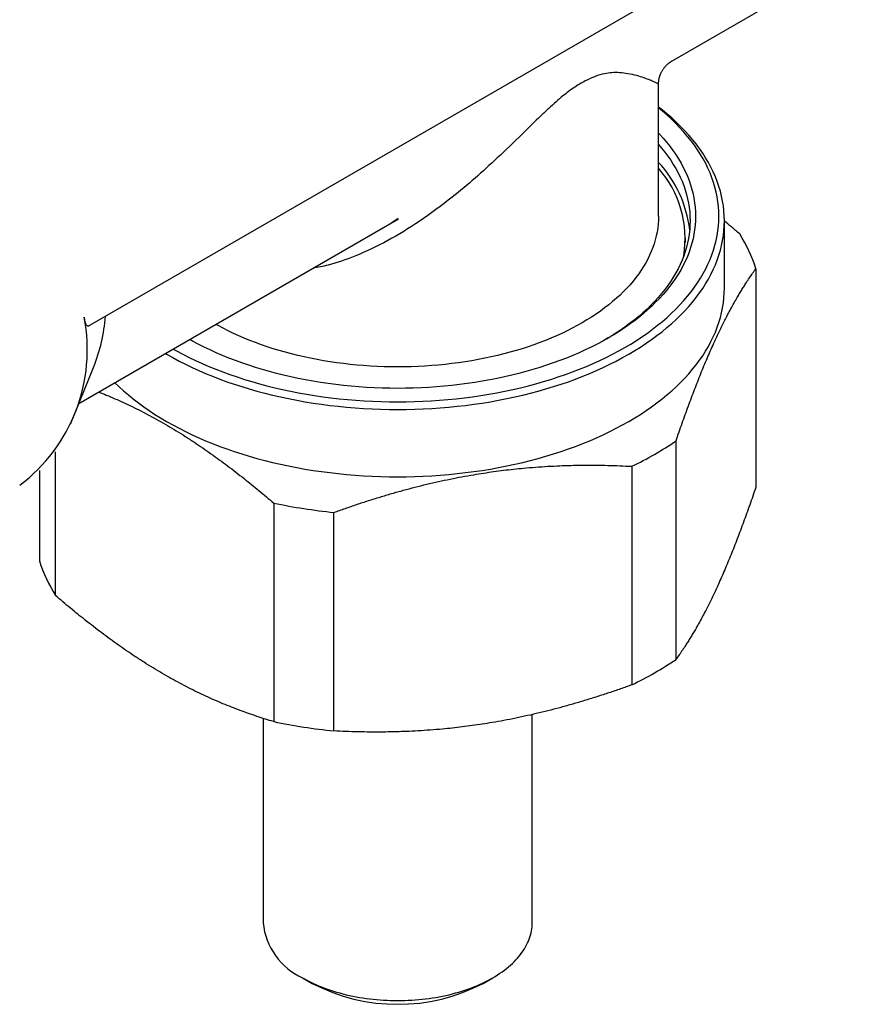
# Model space of a CAD drawing. Header units: millimetres. Extents: x 8 to 415, y 12 to 447.
# Tile 5 of 24: x 373 to 404, y 60 to 96. Entities that reach past the tile are written whole.
import ezdxf

# ---------------------------------------------------------------- set-up
doc = ezdxf.new("R2010")
doc.units = ezdxf.units.MM

msp = doc.modelspace()

# ---------------------------------------------------------------- linework, layer by layer
at = {"color": 7, "linetype": 'Continuous', "lineweight": 30}
for p, q in [((375.904, 84.799), (404.44, 101.272)), ((397.081, 94.405), (401.662, 97.05)), ((396.617, 88.768), (396.617, 93.572)), ((375.506, 81.95), (387.153, 88.673)), ((386.908, 88.537), (387.135, 88.7)), ((399.017, 86.155), (399.017, 88.605)), ((397.594, 87.81), (397.594, 87.97)), ((400.162, 86.858), (400.162, 78.904)), ((375.198, 81.197), (376.045, 83.267)), ((397.254, 72.639), (397.254, 80.593)), ((374.659, 74.959), (374.659, 80.194)), ((395.649, 79.666), (395.649, 71.712)), ((374.072, 79.51), (374.072, 76.225)), ((382.604, 78.327), (382.604, 70.373)), ((384.796, 70.034), (384.796, 77.988)), ((392.017, 63.047), (392.017, 70.63)), ((382.217, 70.492), (382.217, 63.047)), ((383.652, 61.047), (384.005, 60.843)), ((390.229, 60.843), (390.582, 61.047))]:
    msp.add_line(p, q, dxfattribs=at)
at = {"color": 7, "linetype": 'Continuous', "lineweight": 30, "flags": 128}
for points in [[(378.661, 83.771), (378.702, 83.747), (378.925, 83.621), (379.154, 83.499), (379.388, 83.381), (379.628, 83.266), (379.873, 83.154), (380.122, 83.047), (380.377, 82.943), (380.636, 82.843), (380.899, 82.747), (381.167, 82.655), (381.439, 82.567), (381.714, 82.484), (381.994, 82.404), (382.277, 82.329), (382.563, 82.258), (382.852, 82.191), (383.145, 82.129), (383.44, 82.071), (383.737, 82.018), (384.037, 81.969), (384.339, 81.925), (384.643, 81.885), (384.948, 81.85), (385.255, 81.819), (385.564, 81.794), (385.873, 81.772), (386.183, 81.756), (386.494, 81.744), (386.805, 81.737), (387.117, 81.735), (387.428, 81.737), (387.74, 81.744), (388.051, 81.756), (388.361, 81.772), (388.67, 81.794), (388.978, 81.819), (389.286, 81.85), (389.591, 81.885), (389.895, 81.925), (390.197, 81.969), (390.497, 82.018), (390.794, 82.071), (391.089, 82.129), (391.381, 82.191), (391.671, 82.258), (391.957, 82.329), (392.24, 82.404), (392.519, 82.484), (392.795, 82.567), (393.067, 82.655), (393.335, 82.747), (393.598, 82.843), (393.857, 82.943), (394.112, 83.047), (394.361, 83.154), (394.606, 83.266), (394.845, 83.381), (395.08, 83.499), (395.308, 83.621), (395.531, 83.747), (395.749, 83.876), (395.96, 84.008), (396.166, 84.143), (396.365, 84.281), (396.558, 84.422), (396.744, 84.567), (396.924, 84.713), (397.097, 84.863), (397.263, 85.015), (397.423, 85.17), (397.575, 85.327), (397.72, 85.486), (397.858, 85.647), (397.988, 85.81), (398.111, 85.976), (398.227, 86.143), (398.334, 86.311), (398.434, 86.482), (398.527, 86.653), (398.611, 86.826), (398.688, 87.001), (398.757, 87.176), (398.818, 87.353), (398.87, 87.53), (398.915, 87.708), (398.952, 87.886), (398.98, 88.066), (399.001, 88.245), (399.013, 88.425), (399.017, 88.605), (399.013, 88.784), (399.001, 88.964), (398.98, 89.144), (398.952, 89.323), (398.915, 89.501), (398.87, 89.679), (398.818, 89.856), (398.757, 90.033), (398.688, 90.208), (398.611, 90.383), (398.527, 90.556), (398.434, 90.727), (398.334, 90.898), (398.227, 91.066), (398.111, 91.233), (397.988, 91.399), (397.858, 91.562), (397.72, 91.723), (397.575, 91.882), (397.423, 92.039), (397.263, 92.194), (397.097, 92.346), (396.924, 92.496), (396.744, 92.642), (396.617, 92.742)], [(378.944, 83.935), (379.063, 83.868), (379.288, 83.748), (379.518, 83.632), (379.754, 83.519), (379.994, 83.409), (380.24, 83.304), (380.49, 83.201), (380.745, 83.103), (381.004, 83.009), (381.267, 82.918), (381.534, 82.832), (381.805, 82.75), (382.08, 82.672), (382.358, 82.597), (382.64, 82.528), (382.924, 82.462), (383.211, 82.401), (383.501, 82.344), (383.794, 82.292), (384.089, 82.244), (384.386, 82.2), (384.684, 82.161), (384.985, 82.127), (385.287, 82.097), (385.59, 82.071), (385.894, 82.051), (386.199, 82.034), (386.505, 82.023), (386.811, 82.016), (387.117, 82.014), (387.423, 82.016), (387.729, 82.023), (388.035, 82.034), (388.34, 82.051), (388.644, 82.071), (388.947, 82.097), (389.249, 82.127), (389.549, 82.161), (389.848, 82.2), (390.145, 82.244), (390.44, 82.292), (390.732, 82.344), (391.022, 82.401), (391.31, 82.462), (391.594, 82.528), (391.876, 82.597), (392.154, 82.672), (392.429, 82.75), (392.7, 82.832), (392.967, 82.918), (393.23, 83.009), (393.489, 83.103), (393.744, 83.201), (393.994, 83.304), (394.239, 83.409), (394.48, 83.519), (394.715, 83.632), (394.946, 83.748), (395.171, 83.868), (395.39, 83.992), (395.604, 84.118), (395.812, 84.248), (396.014, 84.381), (396.21, 84.517), (396.399, 84.656), (396.582, 84.798), (396.759, 84.942), (396.929, 85.089), (397.093, 85.239), (397.249, 85.391), (397.399, 85.545), (397.542, 85.701), (397.677, 85.86), (397.805, 86.021), (397.926, 86.183), (398.04, 86.347), (398.146, 86.513), (398.244, 86.681), (398.335, 86.85), (398.418, 87.02), (398.494, 87.191), (398.561, 87.364), (398.621, 87.537), (398.673, 87.711), (398.717, 87.886), (398.753, 88.062), (398.781, 88.238), (398.801, 88.414), (398.813, 88.591), (398.817, 88.768), (398.813, 88.945), (398.801, 89.121), (398.781, 89.298), (398.753, 89.474), (398.717, 89.649), (398.673, 89.824), (398.621, 89.999), (398.561, 90.172), (398.494, 90.345), (398.418, 90.516), (398.335, 90.686), (398.244, 90.855), (398.146, 91.022), (398.04, 91.188), (397.926, 91.353), (397.805, 91.515), (397.677, 91.676), (397.542, 91.834), (397.399, 91.991), (397.249, 92.145), (397.093, 92.297), (396.929, 92.446), (396.759, 92.593), (396.617, 92.71)], [(396.617, 91.794), (396.652, 91.757), (396.784, 91.611), (396.91, 91.464), (397.029, 91.315), (397.141, 91.165), (397.246, 91.012), (397.345, 90.859), (397.436, 90.703), (397.52, 90.547), (397.597, 90.389), (397.667, 90.23), (397.73, 90.07), (397.785, 89.909), (397.833, 89.748), (397.874, 89.585), (397.907, 89.423), (397.933, 89.259), (397.952, 89.096), (397.963, 88.932), (397.967, 88.768), (397.963, 88.604), (397.952, 88.44), (397.933, 88.276), (397.907, 88.113), (397.874, 87.95), (397.833, 87.788), (397.785, 87.626), (397.73, 87.466), (397.667, 87.306), (397.597, 87.147), (397.52, 86.989), (397.436, 86.832), (397.345, 86.677), (397.246, 86.523), (397.141, 86.371), (397.029, 86.22), (396.91, 86.071), (396.784, 85.924), (396.652, 85.779), (396.513, 85.636), (396.368, 85.495), (396.216, 85.356), (396.059, 85.22), (395.895, 85.086), (395.725, 84.955), (395.549, 84.826), (395.367, 84.7), (395.18, 84.577), (394.987, 84.456), (394.789, 84.339), (394.586, 84.224), (394.377, 84.113), (394.163, 84.005), (393.945, 83.9), (393.722, 83.799), (393.494, 83.7), (393.262, 83.606), (393.026, 83.515), (392.786, 83.427), (392.542, 83.343), (392.294, 83.263), (392.043, 83.187), (391.788, 83.114), (391.53, 83.046), (391.269, 82.981), (391.005, 82.92), (390.739, 82.864), (390.47, 82.811), (390.198, 82.762), (389.925, 82.718), (389.65, 82.677), (389.373, 82.641), (389.094, 82.609), (388.814, 82.581), (388.533, 82.558), (388.251, 82.539), (387.968, 82.524), (387.685, 82.513), (387.401, 82.506), (387.117, 82.504), (386.833, 82.506), (386.549, 82.513), (386.266, 82.524), (385.983, 82.539), (385.701, 82.558), (385.42, 82.581), (385.14, 82.609), (384.861, 82.641), (384.584, 82.677), (384.309, 82.718), (384.035, 82.762), (383.764, 82.811), (383.495, 82.864), (383.229, 82.92), (382.965, 82.981), (382.704, 83.046), (382.446, 83.114), (382.191, 83.187), (381.94, 83.263), (381.692, 83.343), (381.448, 83.427), (381.208, 83.515), (380.971, 83.606), (380.739, 83.7), (380.512, 83.799), (380.289, 83.9), (380.07, 84.005), (379.857, 84.113), (379.648, 84.224), (379.545, 84.282)], [(396.617, 91.383), (396.729, 91.251), (396.846, 91.105), (396.956, 90.957), (397.06, 90.808), (397.156, 90.657), (397.246, 90.504), (397.328, 90.351), (397.404, 90.196), (397.473, 90.04), (397.534, 89.883), (397.589, 89.725), (397.636, 89.566), (397.676, 89.407), (397.709, 89.247), (397.734, 89.087), (397.752, 88.926), (397.763, 88.765), (397.767, 88.605), (397.763, 88.444), (397.752, 88.283), (397.734, 88.122), (397.709, 87.962), (397.676, 87.802), (397.636, 87.643), (397.589, 87.484), (397.534, 87.326), (397.473, 87.169), (397.404, 87.013), (397.328, 86.858), (397.246, 86.705), (397.156, 86.552), (397.06, 86.401), (396.956, 86.252), (396.846, 86.104), (396.729, 85.958), (396.606, 85.813), (396.476, 85.671), (396.34, 85.53), (396.198, 85.392), (396.049, 85.256), (395.894, 85.122), (395.733, 84.991), (395.566, 84.862), (395.394, 84.735), (395.215, 84.612), (395.031, 84.491), (394.842, 84.372), (394.719, 84.299)], [(396.617, 88.768), (396.614, 88.624), (396.604, 88.481), (396.588, 88.338), (396.565, 88.195), (396.536, 88.052), (396.5, 87.91), (396.458, 87.768), (396.409, 87.628), (396.354, 87.488), (396.293, 87.348), (396.226, 87.21), (396.152, 87.073), (396.072, 86.937), (395.986, 86.802), (395.894, 86.669), (395.796, 86.537), (395.691, 86.407), (395.581, 86.278), (395.466, 86.151), (395.344, 86.026), (395.217, 85.902), (395.084, 85.781), (394.946, 85.662), (394.803, 85.544), (394.654, 85.429), (394.5, 85.316), (394.341, 85.206), (394.177, 85.098), (394.008, 84.993), (393.834, 84.89), (393.656, 84.79), (393.474, 84.692), (393.287, 84.598), (393.095, 84.506), (392.9, 84.417), (392.701, 84.331), (392.498, 84.248), (392.291, 84.168), (392.081, 84.092), (391.867, 84.018), (391.65, 83.948), (391.43, 83.881), (391.207, 83.818), (390.981, 83.758), (390.752, 83.701), (390.521, 83.648), (390.288, 83.598), (390.053, 83.552), (389.815, 83.509), (389.576, 83.47), (389.335, 83.435), (389.092, 83.403), (388.848, 83.375), (388.603, 83.351), (388.357, 83.331), (388.11, 83.314), (387.862, 83.3), (387.614, 83.291), (387.366, 83.285), (387.117, 83.284), (386.868, 83.285), (386.62, 83.291), (386.372, 83.3), (386.124, 83.314), (385.877, 83.331), (385.631, 83.351), (385.386, 83.375), (385.142, 83.403), (384.899, 83.435), (384.658, 83.47), (384.419, 83.509), (384.181, 83.552), (383.946, 83.598), (383.712, 83.648), (383.481, 83.701), (383.253, 83.758), (383.027, 83.818), (382.804, 83.881), (382.584, 83.948), (382.367, 84.018), (382.153, 84.092), (381.943, 84.168), (381.736, 84.248), (381.533, 84.331), (381.334, 84.417), (381.138, 84.506), (380.947, 84.598), (380.76, 84.692), (380.578, 84.79), (380.5, 84.833)], [(376.822, 82.709), (376.97, 82.565), (377.137, 82.413), (377.31, 82.264), (377.49, 82.117), (377.676, 81.973), (377.869, 81.832), (378.068, 81.693), (378.273, 81.558), (378.485, 81.426), (378.702, 81.297), (378.925, 81.172), (379.154, 81.05), (379.388, 80.931), (379.628, 80.816), (379.873, 80.705), (380.122, 80.597), (380.377, 80.493), (380.636, 80.393), (380.899, 80.297), (381.167, 80.206), (381.439, 80.118), (381.714, 80.034), (381.994, 79.954), (382.277, 79.879), (382.563, 79.808), (382.852, 79.741), (383.145, 79.679), (383.44, 79.621), (383.737, 79.568), (384.037, 79.519), (384.339, 79.475), (384.643, 79.435), (384.948, 79.4), (385.255, 79.37), (385.564, 79.344), (385.873, 79.323), (386.183, 79.306), (386.494, 79.295), (386.805, 79.288), (387.117, 79.285), (387.428, 79.288), (387.74, 79.295), (388.051, 79.306), (388.361, 79.323), (388.67, 79.344), (388.978, 79.37), (389.286, 79.4), (389.591, 79.435), (389.895, 79.475), (390.197, 79.519), (390.497, 79.568), (390.794, 79.621), (391.089, 79.679), (391.381, 79.741), (391.671, 79.808), (391.957, 79.879), (392.24, 79.954), (392.519, 80.034), (392.795, 80.118), (393.067, 80.206), (393.335, 80.297), (393.598, 80.393), (393.857, 80.493), (394.112, 80.597), (394.361, 80.705), (394.606, 80.816), (394.845, 80.931), (395.08, 81.05), (395.308, 81.172), (395.531, 81.297), (395.749, 81.426), (395.96, 81.558), (396.166, 81.693), (396.365, 81.832), (396.558, 81.973), (396.744, 82.117), (396.924, 82.264), (397.097, 82.413), (397.263, 82.565), (397.423, 82.72), (397.575, 82.877), (397.72, 83.036), (397.858, 83.197), (397.988, 83.361), (398.111, 83.526), (398.227, 83.693), (398.334, 83.862), (398.434, 84.032), (398.527, 84.204), (398.611, 84.377), (398.688, 84.551), (398.757, 84.727), (398.818, 84.903), (398.87, 85.08), (398.915, 85.258), (398.952, 85.437), (398.98, 85.616), (399.001, 85.795), (399.013, 85.975), (399.017, 86.155)], [(383.652, 61.047), (383.744, 60.995), (383.838, 60.945), (383.935, 60.896), (384.033, 60.848), (384.134, 60.803), (384.237, 60.758), (384.342, 60.716), (384.448, 60.674), (384.557, 60.635), (384.667, 60.597), (384.779, 60.561), (384.892, 60.526), (385.007, 60.494), (385.124, 60.463), (385.242, 60.433), (385.361, 60.406), (385.481, 60.38), (385.603, 60.357), (385.725, 60.335), (385.849, 60.314), (385.973, 60.296), (386.098, 60.28), (386.224, 60.265), (386.35, 60.253), (386.477, 60.242), (386.605, 60.234), (386.732, 60.227), (386.86, 60.222), (386.989, 60.219), (387.117, 60.218), (387.245, 60.219), (387.373, 60.222), (387.501, 60.227), (387.629, 60.234), (387.756, 60.242), (387.883, 60.253), (388.01, 60.265), (388.136, 60.28), (388.261, 60.296), (388.385, 60.314), (388.509, 60.335), (388.631, 60.357), (388.753, 60.38), (388.873, 60.406), (388.992, 60.433), (389.11, 60.463), (389.226, 60.494), (389.341, 60.526), (389.455, 60.561), (389.567, 60.597), (389.677, 60.635), (389.786, 60.674), (389.892, 60.716), (389.997, 60.758), (390.1, 60.803), (390.201, 60.848), (390.299, 60.896), (390.396, 60.945), (390.49, 60.995), (390.582, 61.047), (390.671, 61.1), (390.758, 61.154), (390.843, 61.21), (390.925, 61.267), (391.004, 61.325), (391.081, 61.384), (391.155, 61.445), (391.226, 61.506), (391.295, 61.569), (391.36, 61.632), (391.423, 61.697), (391.483, 61.763), (391.54, 61.829), (391.593, 61.896), (391.644, 61.964), (391.691, 62.033), (391.736, 62.103), (391.777, 62.173), (391.815, 62.243), (391.85, 62.315), (391.882, 62.386), (391.91, 62.459), (391.935, 62.531), (391.957, 62.604), (391.975, 62.678), (391.99, 62.751), (392.002, 62.825), (392.01, 62.899), (392.015, 62.973), (392.017, 63.047)]]:
    msp.add_lwpolyline(points, dxfattribs=at)
at = {"color": 7, "linetype": 'Continuous', "lineweight": 30}
for centre, radius, start, end in [((393.434, 87.768), 4.348, 6.7304, 42.94), ((393.679, 87.947), 3.906, 350.9173, 41.2176), ((395.061, 85.259), 5.346, 17.4016, 32.3953), ((369.626, 83.916), 6.189, 307.0131, 10.9936), ((370.069, 85.632), 6.426, 338.406, 355.5116), ((390.229, 90.909), 12.481, 295.7407, 304.2539), ((386.967, 99.279), 21.402, 258.2367, 264.1773), ((379.173, 77.824), 5.346, 197.4016, 212.3953), ((390.229, 82.955), 12.481, 295.7407, 304.2539), ((386.967, 91.325), 21.402, 258.2367, 264.1773), ((384.671, 63.293), 2.466, 185.7216, 245.5985), ((387.117, 66.829), 6.747, 242.5352, 297.4648)]:
    msp.add_arc(centre, radius, start, end, dxfattribs=at)
for points, knots in [([(396.618, 93.572), (396.618, 93.586), (396.618, 93.62), (396.622, 93.672), (396.629, 93.726), (396.638, 93.77), (396.645, 93.805), (396.653, 93.833), (396.661, 93.86), (396.67, 93.889), (396.68, 93.918), (396.692, 93.946), (396.703, 93.974), (396.718, 94.005), (396.736, 94.04), (396.76, 94.082), (396.789, 94.128), (396.822, 94.172), (396.856, 94.213), (396.889, 94.25), (396.924, 94.285), (396.959, 94.316), (396.987, 94.338), (397.01, 94.356), (397.031, 94.371), (397.053, 94.386), (397.073, 94.399), (397.085, 94.406), (397.089, 94.409)], [0, 0, 0, 0, 0.041756, 0.105183, 0.160399, 0.207279, 0.238222, 0.264512, 0.291699, 0.32124, 0.353125, 0.380722, 0.409843, 0.441511, 0.480459, 0.527203, 0.581621, 0.643528, 0.690691, 0.740308, 0.792071, 0.842861, 0.886193, 0.906752, 0.932169, 0.96238, 0.985787, 1, 1, 1, 1]), ([(396.616, 93.572), (396.617, 93.572), (396.623, 93.57), (396.601, 93.584), (396.552, 93.61), (396.457, 93.657), (396.31, 93.725), (396.105, 93.806), (395.831, 93.89), (395.532, 93.957), (395.226, 94), (394.937, 93.999), (394.549, 93.956), (394.077, 93.782), (393.547, 93.463), (393.188, 93.196), (392.881, 92.932), (392.611, 92.69), (392.198, 92.3), (391.578, 91.687), (390.784, 90.92), (389.939, 90.149), (389, 89.364), (387.946, 88.586), (386.76, 87.859), (385.644, 87.334), (384.728, 87.005), (384.217, 86.908), (384.034, 86.873)], [0, 0, 0, 0, 0.0009881, 0.0326165, 0.0665161, 0.1026981, 0.1397716, 0.1871425, 0.229407, 0.2727142, 0.3064419, 0.3332454, 0.3573732, 0.4081583, 0.4340609, 0.4593641, 0.4751522, 0.4921682, 0.5104991, 0.5543749, 0.6126473, 0.6636916, 0.7144301, 0.7857678, 0.8514298, 0.9176832, 0.9704855, 1, 1, 1, 1]), ([(399.575, 88.124), (399.473, 88.211), (399.288, 88.369), (399.101, 88.524), (399.017, 88.594)], [0, 0, 0, 0, 0.548278, 1, 1, 1, 1]), ([(397.254, 80.593), (397.291, 80.701), (397.366, 80.918), (397.478, 81.238), (397.591, 81.553), (397.704, 81.863), (397.817, 82.168), (397.931, 82.467), (398.045, 82.759), (398.159, 83.045), (398.273, 83.325), (398.388, 83.597), (398.503, 83.862), (398.612, 84.107), (398.715, 84.331), (398.812, 84.538), (398.91, 84.738), (399.007, 84.933), (399.111, 85.137), (399.222, 85.347), (399.34, 85.562), (399.448, 85.752), (399.546, 85.919), (399.634, 86.065), (399.722, 86.206), (399.82, 86.359), (399.927, 86.523), (400.045, 86.695), (400.123, 86.804), (400.162, 86.858)], [0, 0, 0, 0, 0.039103, 0.078211, 0.117318, 0.156419, 0.195531, 0.23465, 0.273769, 0.31288, 0.351999, 0.391127, 0.430255, 0.469374, 0.502451, 0.535536, 0.568624, 0.60171, 0.634787, 0.675184, 0.715586, 0.755984, 0.786353, 0.816723, 0.846945, 0.877168, 0.918111, 0.959057, 1, 1, 1, 1]), ([(375.701, 85.096), (375.702, 85.083), (375.705, 85.057), (375.709, 85.02), (375.714, 84.986), (375.721, 84.952), (375.729, 84.92), (375.738, 84.891), (375.748, 84.865), (375.76, 84.839), (375.775, 84.817), (375.793, 84.799), (375.812, 84.787), (375.833, 84.781), (375.855, 84.78), (375.878, 84.786), (375.895, 84.793), (375.904, 84.799), (375.904, 84.799)], [0, 0, 0, 0, 0.043519, 0.08704, 0.131898, 0.176761, 0.229637, 0.282523, 0.336912, 0.39131, 0.470601, 0.54992, 0.631308, 0.712713, 0.805444, 0.898273, 0.991046, 1, 1, 1, 1]), ([(376.235, 82.371), (376.326, 82.335), (376.52, 82.257), (376.818, 82.129), (377.132, 81.989), (377.448, 81.839), (377.766, 81.681), (378.084, 81.515), (378.405, 81.339), (378.729, 81.154), (379.055, 80.959), (379.383, 80.755), (379.704, 80.547), (380.016, 80.336), (380.319, 80.126), (380.621, 79.908), (380.923, 79.685), (381.224, 79.455), (381.515, 79.228), (381.796, 79.003), (382.066, 78.782), (382.336, 78.556), (382.515, 78.403), (382.604, 78.327)], [0, 0, 0, 0, 0.042788, 0.091696, 0.140596, 0.190201, 0.239817, 0.289433, 0.339037, 0.38986, 0.44069, 0.491514, 0.543292, 0.59064, 0.637988, 0.685473, 0.732965, 0.780459, 0.827945, 0.870956, 0.913972, 0.956988, 1, 1, 1, 1]), ([(384.796, 77.988), (384.935, 78.037), (385.213, 78.137), (385.632, 78.28), (386.052, 78.417), (386.474, 78.549), (386.897, 78.675), (387.322, 78.794), (387.747, 78.907), (388.174, 79.013), (388.601, 79.112), (389.029, 79.203), (389.458, 79.287), (389.865, 79.359), (390.25, 79.421), (390.613, 79.474), (390.975, 79.522), (391.338, 79.564), (391.727, 79.603), (392.142, 79.637), (392.582, 79.667), (392.986, 79.686), (393.352, 79.699), (393.68, 79.706), (394.008, 79.708), (394.372, 79.708), (394.774, 79.701), (395.213, 79.688), (395.504, 79.673), (395.649, 79.666)], [0, 0, 0, 0, 0.039103, 0.078211, 0.117318, 0.156419, 0.195531, 0.23465, 0.273769, 0.31288, 0.351999, 0.391127, 0.430255, 0.469374, 0.502451, 0.535536, 0.568624, 0.60171, 0.634787, 0.675184, 0.715586, 0.755984, 0.786353, 0.816723, 0.846945, 0.877168, 0.918111, 0.959057, 1, 1, 1, 1]), ([(400.162, 78.904), (400.125, 78.796), (400.05, 78.579), (399.938, 78.259), (399.825, 77.944), (399.712, 77.634), (399.599, 77.329), (399.485, 77.03), (399.371, 76.738), (399.257, 76.452), (399.143, 76.172), (399.028, 75.9), (398.913, 75.635), (398.804, 75.39), (398.701, 75.166), (398.604, 74.959), (398.506, 74.759), (398.409, 74.564), (398.305, 74.36), (398.194, 74.15), (398.076, 73.935), (397.968, 73.745), (397.87, 73.578), (397.782, 73.432), (397.694, 73.291), (397.596, 73.137), (397.489, 72.974), (397.371, 72.802), (397.293, 72.693), (397.254, 72.639)], [0, 0, 0, 0, 0.0391029, 0.0782107, 0.1173176, 0.1564193, 0.1955315, 0.2346505, 0.2737686, 0.3128796, 0.3519992, 0.3911273, 0.4302549, 0.4693739, 0.5024511, 0.5355362, 0.5686242, 0.6017096, 0.634787, 0.6751842, 0.715586, 0.7559837, 0.7863532, 0.8167226, 0.8469452, 0.8771679, 0.9181107, 0.9590566, 1, 1, 1, 1]), ([(382.604, 70.373), (382.502, 70.403), (382.299, 70.464), (381.992, 70.563), (381.685, 70.668), (381.376, 70.78), (381.067, 70.898), (380.756, 71.024), (380.445, 71.156), (380.131, 71.297), (379.815, 71.447), (379.498, 71.605), (379.179, 71.771), (378.858, 71.946), (378.534, 72.132), (378.208, 72.327), (377.88, 72.531), (377.56, 72.739), (377.247, 72.95), (376.944, 73.16), (376.642, 73.378), (376.34, 73.601), (376.039, 73.831), (375.748, 74.058), (375.468, 74.283), (375.197, 74.504), (374.928, 74.73), (374.749, 74.883), (374.659, 74.959)], [0, 0, 0, 0, 0.039082, 0.078169, 0.117255, 0.156335, 0.19544, 0.234551, 0.273662, 0.312765, 0.352432, 0.392109, 0.431784, 0.471451, 0.512093, 0.55274, 0.593381, 0.634787, 0.672649, 0.710512, 0.748484, 0.786462, 0.824441, 0.862413, 0.896808, 0.931206, 0.965605, 1, 1, 1, 1]), ([(395.649, 71.712), (395.51, 71.663), (395.232, 71.563), (394.813, 71.42), (394.393, 71.283), (393.971, 71.151), (393.548, 71.025), (393.124, 70.906), (392.698, 70.793), (392.272, 70.687), (391.845, 70.588), (391.416, 70.497), (390.988, 70.413), (390.581, 70.341), (390.196, 70.279), (389.833, 70.226), (389.47, 70.178), (389.108, 70.136), (388.719, 70.097), (388.304, 70.063), (387.863, 70.033), (387.46, 70.014), (387.094, 70.002), (386.765, 69.995), (386.438, 69.992), (386.073, 69.993), (385.672, 69.999), (385.233, 70.012), (384.942, 70.027), (384.796, 70.034)], [0, 0, 0, 0, 0.039103, 0.078211, 0.117318, 0.156419, 0.195531, 0.23465, 0.273769, 0.31288, 0.351999, 0.391127, 0.430255, 0.469374, 0.502451, 0.535536, 0.568624, 0.60171, 0.634787, 0.675184, 0.715586, 0.755984, 0.786353, 0.816723, 0.846945, 0.877168, 0.918111, 0.959057, 1, 1, 1, 1])]:
    msp.add_open_spline(points, degree=3, knots=knots, dxfattribs=at)

doc.saveas('drawing.dxf')
